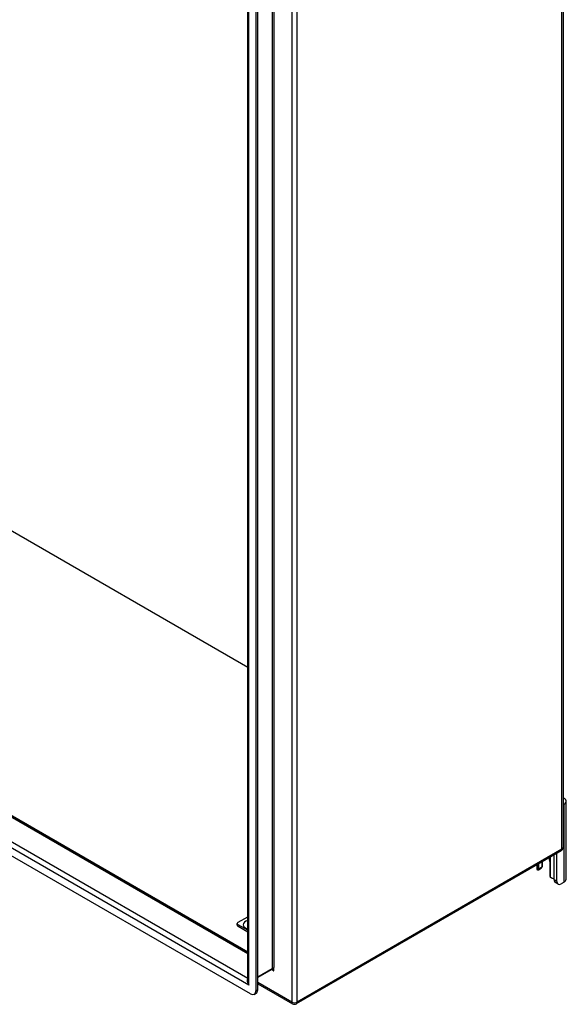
# Model space of a CAD drawing. Header units: inches. Extents: x 11 to 197, y 14 to 125.
# Tile 71 of 82: x 183 to 197, y 54 to 79. Entities that reach past the tile are written whole.
import ezdxf

# ---------------------------------------------------------------- set-up
doc = ezdxf.new("R2010")
doc.units = ezdxf.units.IN
doc.header["$MEASUREMENT"] = 0
doc.layers.add('Visible Edges(ANSI)', color=7, linetype='Continuous', lineweight=25)
doc.layers.add('Visible Tangent Edges(ANSI)', color=7, linetype='Continuous', lineweight=25)

msp = doc.modelspace()

# ---------------------------------------------------------------- linework, layer by layer
at = {"layer": 'Visible Edges(ANSI)'}
for p, q in [((197.321, 91.756), (197.321, 57.625)), ((189.071, 54.143), (189.071, 87.033)), ((189.281, 87.011), (189.281, 53.875)), ((189.329, 53.903), (189.329, 87.039)), ((189.071, 62.331), (176.521, 69.577)), ((189.071, 54.889), (169.699, 66.074)), ((169.712, 66.058), (189.071, 54.881)), ((189.142, 53.795), (168.931, 65.464)), ((197.348, 58.761), (197.321, 58.745)), ((197.402, 56.796), (197.402, 58.837)), ((197.271, 57.539), (190.34, 53.538)), ((197.162, 56.74), (197.162, 57.476)), ((196.688, 57.065), (196.688, 57.202)), ((196.762, 57.245), (196.762, 57.108)), ((196.784, 57.153), (196.784, 57.258)), ((196.975, 57.257), (196.975, 56.9)), ((197.088, 56.783), (197.088, 57.433)), ((196.635, 57.172), (196.635, 57.078)), ((196.749, 57.08), (196.675, 57.037)), ((197.194, 56.668), (197.12, 56.711)), ((197.348, 56.719), (197.272, 56.676)), ((188.796, 55.593), (188.796, 55.638)), ((188.819, 55.67), (189.071, 55.816)), ((189.071, 55.46), (188.819, 55.606)), ((189.071, 55.415), (188.819, 55.561)), ((189.698, 54.438), (189.329, 54.225)), ((189.329, 54.064), (190.241, 53.538)), ((189.24, 53.785), (189.288, 53.813))]:
    msp.add_line(p, q, dxfattribs=at)
at = {"layer": 'Visible Edges(ANSI)', "flags": 128}
for points in [[(196.675, 57.037), (196.674, 57.036), (196.673, 57.036), (196.672, 57.035), (196.671, 57.035), (196.67, 57.035), (196.669, 57.035), (196.667, 57.034), (196.666, 57.034), (196.665, 57.034), (196.664, 57.034), (196.663, 57.035), (196.662, 57.035), (196.66, 57.035), (196.659, 57.035), (196.658, 57.036), (196.657, 57.036), (196.656, 57.037), (196.655, 57.038), (196.654, 57.038), (196.653, 57.039), (196.652, 57.04), (196.651, 57.041), (196.65, 57.042), (196.649, 57.043)], [(196.77, 57.113), (196.77, 57.112), (196.77, 57.112), (196.769, 57.112), (196.769, 57.111), (196.769, 57.111), (196.768, 57.11), (196.768, 57.11), (196.768, 57.109), (196.767, 57.109), (196.767, 57.109), (196.767, 57.108), (196.766, 57.108), (196.766, 57.107), (196.766, 57.107), (196.765, 57.106), (196.765, 57.106), (196.764, 57.106), (196.764, 57.105), (196.764, 57.105), (196.763, 57.104), (196.763, 57.104), (196.763, 57.104), (196.762, 57.103), (196.762, 57.103)], [(197.024, 56.827), (197.022, 56.827), (197.02, 56.828), (197.019, 56.828), (197.017, 56.829), (197.015, 56.83), (197.013, 56.831), (197.012, 56.832), (197.01, 56.833), (197.008, 56.834), (197.007, 56.835), (197.005, 56.836), (197.003, 56.838), (197.002, 56.839), (197, 56.84), (196.999, 56.842), (196.997, 56.843), (196.996, 56.845), (196.995, 56.846), (196.993, 56.848), (196.992, 56.85), (196.991, 56.851), (196.99, 56.853), (196.989, 56.855), (196.988, 56.856)], [(189.057, 55.534), (189.058, 55.533), (189.061, 55.531), (189.065, 55.528), (189.071, 55.525)], [(189.711, 54.433), (189.706, 54.436), (189.702, 54.437), (189.699, 54.438), (189.698, 54.438)]]:
    msp.add_lwpolyline(points, dxfattribs=at)
at = {"layer": 'Visible Edges(ANSI)'}
for centre, start, end in [((197.222, 57.625), 300, 0), ((190.291, 53.623), 240, 300)]:
    msp.add_arc(centre, 0.099, start, end, dxfattribs=at)
for centre, major_axis, start_param, end_param in [((197.215, 58.837), (0.188, 0), 5.497787, 7.25497), ((196.831, 57.34), (0.102, -0.176), 0.785398, 1.335218), ((196.771, 57.078), (-0.136, 0), 0, 0.457575), ((196.644, 57.091), (0.031, -0.0537), 6.282025, 7.068583), ((196.718, 57.133), (0.031, -0.0537), 0, 0.785398), ((196.596, 57.153), (0.187, 0), 5.900503, 6.283185), ((197.019, 56.874), (-0.031, 0.0537), 0.785398, 1.571956), ((197.084, 56.897), (0.136, 0), 4.254814, 4.739895), ((197.198, 56.846), (-0.078, -0.135), 5.497787, 6.283185), ((197.272, 56.803), (-0.078, -0.135), 5.497787, 7.068583), ((197.215, 56.796), (0.187, 0), 5.497787, 6.283185), ((188.874, 55.638), (-0.0787, 0), 5.497787, 7.068583), ((188.874, 55.593), (-0.0787, 0), 0, 0.785398), ((189.142, 53.956), (0.098, -0.17), 5.497787, 7.068583), ((189.19, 53.983), (0.098, -0.17), 0, 0.785398)]:
    msp.add_ellipse(centre, major_axis=major_axis, ratio=0.57735, start_param=start_param, end_param=end_param, dxfattribs=at)
at = {"layer": 'Visible Tangent Edges(ANSI)'}
for p, q in [((197.292, 57.585), (197.292, 91.716)), ((190.221, 87.714), (190.221, 53.583)), ((190.361, 53.583), (190.361, 87.714)), ((189.704, 87.391), (189.704, 54.452)), ((189.748, 87.354), (189.748, 54.488)), ((189.1, 54.027), (189.1, 87.067)), ((189.071, 54.848), (169.69, 66.037)), ((169.134, 65.716), (189.071, 54.206)), ((189.1, 54.027), (168.972, 65.648)), ((197.348, 56.719), (197.348, 58.761)), ((197.292, 57.585), (190.361, 53.583)), ((196.675, 57.037), (196.675, 57.195)), ((196.988, 57.376), (196.988, 56.856)), ((196.762, 57.108), (196.688, 57.065)), ((197.162, 56.74), (197.088, 56.783)), ((188.819, 55.561), (188.819, 55.606)), ((189.704, 54.452), (189.329, 54.235)), ((189.692, 54.434), (189.748, 54.401)), ((189.748, 54.401), (189.748, 54.488)), ((190.221, 53.583), (189.329, 54.098)), ((189.329, 53.903), (189.281, 53.875))]:
    msp.add_line(p, q, dxfattribs=at)
at = {"layer": 'Visible Tangent Edges(ANSI)', "flags": 128}
for points in [[(189.748, 54.401), (189.747, 54.405), (189.746, 54.408), (189.744, 54.412), (189.743, 54.415), (189.741, 54.418), (189.74, 54.422), (189.738, 54.425), (189.736, 54.428), (189.735, 54.431), (189.733, 54.434), (189.731, 54.436), (189.729, 54.439), (189.727, 54.442), (189.725, 54.444), (189.723, 54.446), (189.721, 54.448), (189.719, 54.449), (189.716, 54.451), (189.714, 54.452), (189.712, 54.453), (189.71, 54.453), (189.708, 54.453), (189.706, 54.453), (189.704, 54.452)], [(189.711, 54.433), (189.712, 54.432), (189.714, 54.431), (189.716, 54.43), (189.717, 54.429), (189.719, 54.428), (189.721, 54.427), (189.722, 54.426), (189.724, 54.424), (189.726, 54.423), (189.727, 54.422), (189.729, 54.42), (189.73, 54.419), (189.732, 54.418), (189.734, 54.416), (189.735, 54.415), (189.737, 54.413), (189.738, 54.412), (189.74, 54.41), (189.741, 54.409), (189.743, 54.407), (189.744, 54.406), (189.745, 54.404), (189.747, 54.403), (189.748, 54.401)]]:
    msp.add_lwpolyline(points, dxfattribs=at)
at = {"layer": 'Visible Tangent Edges(ANSI)'}
for centre, major_axis, ratio, start_param, end_param in [((197.222, 57.625), (0.0495, -0.0857), 0.57735, 0, 0.785398), ((197.222, 57.625), (0.099, 0), 0.57735, 5.497787, 6.283185), ((189.153, 55.606), (-0.206, 0), 0.57735, 5.118161, 7.44821), ((189.682, 54.464), (0.0155, -0.0268), 0.57735, 0, 0.785398), ((189.17, 54.068), (-0.095, 0.132), 0.495176, 0.057743, 1.519433), ((189.17, 54.068), (-0.066, 0.148), 0.495176, 0.836762, 1.62216), ((190.291, 53.623), (-0.0495, -0.0857), 0.57735, 5.497787, 6.283185), ((190.291, 53.623), (-0.099, 0), 0.57735, 0.785398, 2.356194), ((190.291, 53.623), (0.0495, -0.0857), 0.57735, 0, 0.785398)]:
    msp.add_ellipse(centre, major_axis=major_axis, ratio=ratio, start_param=start_param, end_param=end_param, dxfattribs=at)

doc.saveas('drawing.dxf')
